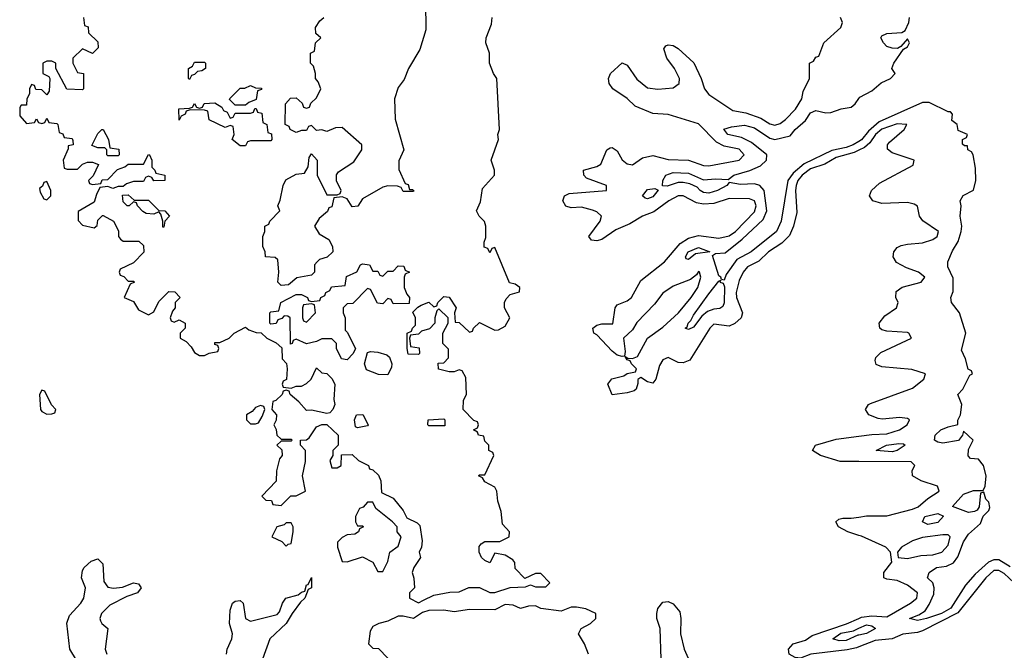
# Model space of a CAD drawing. Header units: inches. Extents: x 2601682 to 2755810, y 449311 to 584050.
# Tile 120 of 256: x 2666704 to 2670571, y 466025 to 468501. Entities that reach past the tile are written whole.
import ezdxf

# ---------------------------------------------------------------- set-up
doc = ezdxf.new("R2010")
doc.units = ezdxf.units.IN
doc.header["$MEASUREMENT"] = 0
doc.layers.add('C6466', color=7, linetype='Continuous')
doc.layers.add('C6476', color=7, linetype='Continuous')

msp = doc.modelspace()

# ---------------------------------------------------------------- linework, layer by layer
at = {"layer": 'C6466', "color": 2}
for points, elevation in [([(2668297.3, 468570), (2668298.8, 468461.2), (2668275.5, 468384.5), (2668231, 468310), (2668213.4, 468266.6), (2668190, 468235.3), (2668176, 468190), (2668178.8, 468110), (2668212, 467990), (2668192.7, 467947.3), (2668192.7, 467912.7), (2668218, 467858), (2668230, 467854), (2668234, 467834), (2668246, 467834), (2668251.1, 467828.9), (2668250, 467826), (2668210, 467826), (2668202, 467842), (2668188, 467848), (2668150, 467848.7), (2668130, 467844), (2668050, 467798), (2668031.3, 467768.7), (2668010, 467766), (2667990, 467798), (2667970, 467806), (2667938, 467802), (2667930, 467766), (2667918, 467762), (2667912.7, 467747.3), (2667879.6, 467720.4), (2667862, 467690), (2667879.6, 467659.6), (2667918, 467638), (2667932, 467610), (2667934, 467590), (2667911.6, 467568.4), (2667881, 467559), (2667872, 467550), (2667862, 467538), (2667862, 467510), (2667850, 467498), (2667792.7, 467487.3), (2667759.6, 467460.4), (2667730, 467458), (2667718, 467470), (2667722, 467510), (2667718, 467558), (2667707.3, 467567.3), (2667668.7, 467570), (2667668, 467590), (2667658, 467610), (2667658, 467650), (2667666, 467670), (2667666, 467690), (2667682, 467698), (2667686, 467710), (2667726, 467750), (2667718, 467770), (2667727.3, 467792.7), (2667738, 467850), (2667748.4, 467871.6), (2667790, 467894), (2667822, 467898), (2667836.4, 467923.6), (2667840.4, 467959.6), (2667850, 467974), (2667872, 467950), (2667872, 467890), (2667910, 467814), (2667950, 467814), (2667962, 467818), (2667966, 467830), (2667948.4, 467868.4), (2667948.4, 467891.6), (2667956.4, 467903.6), (2668016.5, 467943.5), (2668048, 467990), (2668048, 468010), (2667970, 468078), (2667943.6, 468076.4), (2667910, 468062), (2667890, 468068), (2667870, 468066), (2667850, 468086), (2667838, 468082), (2667830, 468066), (2667810, 468066), (2667790, 468058), (2667766, 468070), (2667762, 468082), (2667746, 468090), (2667748, 468170), (2667767.3, 468192.7), (2667790, 468194), (2667812.7, 468172.7), (2667818, 468158), (2667830, 468154), (2667842, 468158), (2667847.3, 468172.7), (2667870, 468194), (2667886, 468230), (2667876.4, 468256.4), (2667866, 468270), (2667866, 468290), (2667858, 468318), (2667846, 468330), (2667846, 468370), (2667862, 468378), (2667866, 468410), (2667886, 468430), (2667867.3, 468447.3), (2667866, 468470), (2667883.1, 468496.9), (2667898, 468510)], 10), ([(2666954, 468510), (2666958, 468478), (2666972.7, 468472.7), (2666974, 468450), (2667010, 468414), (2667012, 468390), (2666990, 468368), (2666950, 468386), (2666912, 468350), (2666912, 468330), (2666930, 468294), (2666954, 468290), (2666954, 468230), (2666950, 468226), (2666888.4, 468228.4), (2666846, 468310), (2666846, 468330), (2666830, 468338), (2666810, 468338), (2666794, 468330), (2666794, 468290), (2666818, 468278), (2666822, 468270), (2666819.6, 468220.4), (2666810, 468206), (2666790, 468226), (2666767.3, 468227.3), (2666762, 468242), (2666750, 468246), (2666742, 468230), (2666742, 468210), (2666732, 468190), (2666730, 468166), (2666710, 468166), (2666703.6, 468156.4), (2666703.6, 468123.6), (2666730, 468094), (2666762, 468098), (2666770, 468112), (2666778, 468098), (2666790, 468094), (2666802, 468098), (2666810, 468114), (2666818, 468098), (2666850, 468094), (2666854, 468090), (2666858, 468058), (2666872.7, 468052.7), (2666878, 468038), (2666910, 468034), (2666912.7, 468027.3), (2666914, 468010), (2666894, 468006), (2666894, 467994), (2666874, 467950), (2666878, 467918), (2666890, 467914), (2666930, 467914), (2666950, 467934), (2666970, 467942), (2666990, 467942), (2667012.7, 467932.7), (2666992.7, 467887.3), (2666974, 467870), (2666978, 467858), (2666990, 467854), (2667022, 467858), (2667027.3, 467872.7), (2667050, 467874), (2667087.3, 467912.7), (2667116.4, 467923.6), (2667130, 467934), (2667190, 467934), (2667208.9, 467971.1), (2667214, 467970), (2667222, 467950), (2667222, 467922), (2667234, 467910), (2667238, 467898), (2667274, 467890), (2667274, 467870), (2667230, 467868), (2667222, 467882), (2667210, 467886), (2667198, 467882), (2667190, 467866), (2667150, 467866), (2667123.6, 467856.4), (2667110, 467846), (2667090, 467846), (2667070, 467838), (2667050, 467846), (2667018, 467842), (2667004.7, 467815.3), (2666996, 467784), (2666932.7, 467747.3), (2666932.7, 467712.7), (2666950, 467694), (2666996.4, 467683.6), (2667007.3, 467692.7), (2667010, 467714), (2667028.4, 467731.6), (2667031.6, 467731.6), (2667072, 467710), (2667091.6, 467671.6), (2667092, 467650), (2667099.6, 467639.6), (2667110, 467632), (2667171.6, 467631.6), (2667190, 467614), (2667191.3, 467588.7), (2667150, 467546), (2667098, 467522), (2667094, 467510), (2667098, 467498), (2667112.7, 467492.7), (2667130, 467474), (2667150, 467474), (2667154, 467470), (2667138, 467462), (2667114, 467410), (2667150, 467394), (2667170, 467362), (2667210, 467342), (2667230, 467354), (2667250, 467394), (2667290, 467434), (2667312.7, 467432.7), (2667334, 467410), (2667314, 467390), (2667314, 467370), (2667303.6, 467356.4), (2667294, 467330), (2667298, 467318), (2667310, 467314), (2667330, 467322), (2667354, 467310), (2667354, 467290), (2667334, 467270), (2667334, 467250), (2667356.9, 467236.9), (2667376.9, 467216.9), (2667390, 467194), (2667410, 467182), (2667430, 467182), (2667448.4, 467191.6), (2667482, 467198), (2667486, 467210), (2667482, 467222), (2667470, 467226), (2667470, 467234), (2667490, 467234), (2667526, 467250), (2667546, 467270), (2667590, 467294), (2667603.6, 467283.6), (2667632.7, 467272.7), (2667651.6, 467271.6), (2667674, 467250), (2667711.6, 467231.6), (2667732.7, 467212.7), (2667734, 467170), (2667751.6, 467151.6), (2667754, 467130), (2667752, 467088), (2667738, 467082), (2667734, 467070), (2667738, 467058), (2667770, 467054), (2667790, 467062), (2667810, 467062), (2667830, 467072), (2667848, 467090), (2667870, 467134), (2667890, 467114), (2667910, 467112), (2667930, 467092), (2667941, 467070), (2667938, 467010), (2667942, 466990), (2667934, 466970), (2667922, 466958), (2667910, 466955.3), (2667850, 466968), (2667830, 466966), (2667800.4, 467000.4), (2667766, 467030), (2667762, 467042), (2667750, 467046), (2667738, 467042), (2667734, 467030), (2667710, 467006), (2667698, 467002), (2667694, 466970), (2667712, 466950), (2667711.6, 466928.4), (2667702, 466910), (2667711.6, 466891.6), (2667714, 466870), (2667730, 466854), (2667770, 466854), (2667774, 466850), (2667770, 466846), (2667730, 466846), (2667714, 466830), (2667732.7, 466812.7), (2667734, 466790), (2667723.6, 466776.4), (2667712, 466730), (2667711.3, 466688.7), (2667654, 466630), (2667670, 466614), (2667692.7, 466612.7), (2667698, 466598), (2667730, 466594), (2667768.4, 466631.6), (2667790, 466632), (2667826, 466650), (2667814, 466710), (2667826, 466766), (2667826, 466810), (2667806, 466830), (2667806, 466850), (2667830, 466852), (2667840.4, 466859.6), (2667870, 466902), (2667890, 466912), (2667910, 466912), (2667954, 466870), (2667954, 466830), (2667934, 466810), (2667934, 466790), (2667922, 466770), (2667930, 466742), (2667950, 466742), (2667966, 466750), (2667967.3, 466792.7), (2668010, 466794), (2668034, 466770), (2668074, 466750), (2668078, 466738), (2668090, 466734), (2668112.7, 466712.7), (2668122, 466690), (2668124.7, 466644.7), (2668170, 466622), (2668210, 466574), (2668224.7, 466544.7), (2668265.4, 466525.4), (2668274.8, 466514.8), (2668284.7, 466455.3), (2668282, 466430), (2668272, 466410), (2668278, 466390), (2668251.3, 466350), (2668244.7, 466330), (2668252, 466308), (2668254, 466270), (2668234, 466250), (2668234, 466230), (2668270, 466212), (2668290, 466222), (2668330, 466242), (2668392.7, 466252.7), (2668430, 466254), (2668468, 466272), (2668510, 466272), (2668550, 466252), (2668570, 466251.3), (2668630, 466272), (2668690, 466274), (2668710, 466282), (2668730, 466274), (2668770, 466274), (2668786, 466290), (2668750, 466326), (2668730, 466326), (2668687.3, 466307.3), (2668650, 466346), (2668648, 466370), (2668640.4, 466380.4), (2668610, 466399), (2668570, 466406), (2668550, 466368.7), (2668530, 466378), (2668518, 466390), (2668508, 466410), (2668508, 466432), (2668516.4, 466443.6), (2668530, 466452), (2668590, 466452), (2668626, 466470), (2668628, 466490), (2668600.4, 466520.4), (2668595.3, 466570), (2668582, 466610), (2668578, 466650), (2668570, 466666), (2668530, 466686), (2668522, 466702), (2668506, 466710), (2668510, 466714), (2668530, 466714), (2668566, 466790), (2668562, 466802), (2668546, 466810), (2668546, 466830), (2668530, 466846), (2668526, 466866), (2668506, 466870), (2668502, 466882), (2668486, 466890), (2668502, 466898), (2668506, 466910), (2668502, 466922), (2668487.3, 466927.3), (2668446, 466970), (2668447.3, 467007.3), (2668458, 467030), (2668456.4, 467096.4), (2668442, 467122), (2668430, 467126), (2668410, 467118), (2668390, 467118), (2668348.4, 467128.4), (2668347.3, 467152.7), (2668370, 467154), (2668387.3, 467172.7), (2668387.3, 467207.3), (2668366, 467230), (2668366, 467270), (2668386, 467310), (2668386, 467330), (2668350, 467366), (2668342, 467358), (2668334, 467330), (2668334, 467310), (2668312.7, 467287.3), (2668282, 467278), (2668270, 467266), (2668238, 467262), (2668234, 467250), (2668238, 467218), (2668272.7, 467212.7), (2668274, 467190), (2668270, 467186), (2668230, 467188), (2668226, 467210), (2668226, 467270), (2668242, 467278), (2668246, 467290), (2668258, 467302), (2668258, 467330), (2668248, 467352), (2668267.3, 467372.7), (2668280.4, 467379.6), (2668310, 467392), (2668330, 467374), (2668342, 467378), (2668346, 467390), (2668370, 467414), (2668390, 467412), (2668418, 467370), (2668412, 467350), (2668414, 467314), (2668430, 467312), (2668470, 467274), (2668482, 467278), (2668486, 467290), (2668510, 467312), (2668570, 467282), (2668583.6, 467283.6), (2668610, 467298), (2668628.7, 467330), (2668608, 467370), (2668608, 467390), (2668614.6, 467405.4), (2668630, 467422), (2668667.3, 467432.7), (2668668, 467450), (2668650, 467462), (2668628, 467468), (2668570, 467606), (2668558, 467602), (2668550, 467586), (2668542, 467602), (2668527.3, 467607.3), (2668527.3, 467627.3), (2668534.6, 467645.4), (2668534, 467690), (2668528.9, 467708.9), (2668508, 467730), (2668498, 467750), (2668513.6, 467786.4), (2668522, 467838), (2668568, 467890), (2668568, 467910), (2668555.3, 467950), (2668584, 468030), (2668582, 468050), (2668588.7, 468070), (2668577.2, 468270), (2668564, 468290), (2668548.7, 468330), (2668549, 468370), (2668534, 468410), (2668535.3, 468430), (2668557.2, 468482.8), (2668559, 468510)], 10), ([(2670000, 467988.5), (2669980.8, 467979.2), (2669910, 467959.8), (2669865.6, 467934.4), (2669810, 467915.3), (2669777.4, 467890), (2669760.2, 467870), (2669752.9, 467850), (2669750.3, 467830), (2669756.4, 467743.6), (2669743.1, 467690), (2669726.7, 467653.3), (2669696.9, 467623.1), (2669644.4, 467590), (2669607.1, 467552.9), (2669561.6, 467530), (2669545.3, 467510), (2669530, 467477.2), (2669518, 467430), (2669518.7, 467410), (2669543, 467350), (2669537.3, 467330), (2669511.8, 467308.2), (2669490, 467297.6), (2669430, 467305.1), (2669414.9, 467290), (2669335.2, 467164.7), (2669310, 467153.6), (2669290, 467154.5), (2669250, 467174.5), (2669230, 467166), (2669216.7, 467143.3), (2669202.8, 467090), (2669190, 467074), (2669170, 467079), (2669143.6, 467096.4), (2669132, 467088), (2669132, 467072), (2669124.7, 467050), (2669116.8, 467043.2), (2669090, 467036), (2669030, 467028.7), (2669014, 467070), (2669029.4, 467090.6), (2669077, 467103), (2669090, 467112), (2669122, 467118), (2669126, 467130), (2669106, 467150), (2669102, 467162), (2669090, 467166), (2669082, 467178), (2669092, 467172), (2669110, 467171.3), (2669130, 467178), (2669169.7, 467250.3), (2669230, 467294), (2669291.3, 467350), (2669341.3, 467410), (2669367, 467450), (2669379.3, 467490), (2669374, 467510), (2669370, 467512.3), (2669361.4, 467498.6), (2669338.5, 467481.5), (2669270, 467454.2), (2669230, 467427.6), (2669196.5, 467383.5), (2669128.1, 467311.9), (2669110, 467283.7), (2669074.8, 467250), (2669082, 467198), (2669079.6, 467180.4), (2669070, 467178), (2669050, 467184), (2669030, 467199), (2668970, 467264), (2668958, 467270), (2668955.3, 467290), (2668970, 467301), (2668990, 467306.8), (2669032.9, 467307.1), (2669042.7, 467370), (2669050, 467381), (2669090, 467397.6), (2669107, 467410), (2669142.6, 467477.4), (2669235.6, 467550), (2669298, 467622), (2669330, 467642.8), (2669370, 467654), (2669450, 467642.8), (2669490, 467652.8), (2669515.4, 467670), (2669590, 467746.4), (2669596, 467770), (2669590, 467789.2), (2669570, 467798), (2669490, 467799.1), (2669430, 467779.2), (2669390, 467776.5), (2669361.3, 467781.3), (2669310, 467809.6), (2669290, 467809.7), (2669253, 467790), (2669193.9, 467746.1), (2669150, 467729.6), (2669100.5, 467699.5), (2669044.5, 467675.5), (2668990, 467638), (2668970, 467632.7), (2668950, 467635.3), (2668939, 467650), (2668983.7, 467710), (2668989.3, 467730), (2668970, 467746.6), (2668953.1, 467753.1), (2668910, 467764.5), (2668870, 467762.7), (2668849.2, 467769.2), (2668837.2, 467790), (2668844, 467810), (2668862, 467818), (2669008, 467830), (2669008, 467850), (2668930, 467879), (2668919, 467890), (2668918, 467910), (2668970, 467924), (2668986.6, 467933.4), (2669009.5, 467990.5), (2669022.7, 467997.3), (2669030, 467998.8), (2669050, 467986), (2669070, 467951), (2669090, 467934.8), (2669110, 467931), (2669150, 467959.1), (2669190, 467968), (2669250, 467952.4), (2669330, 467949), (2669390, 467928.9), (2669410, 467927.2), (2669529, 467950), (2669549.3, 467970), (2669530, 467992.4), (2669470, 468004), (2669439.8, 468019.8), (2669370, 468092.1), (2669250, 468128.5), (2669190, 468132.9), (2669121.4, 468161.4), (2669090, 468191.6), (2669032.7, 468230), (2669019.3, 468250), (2669016, 468270), (2669024, 468290), (2669070, 468331), (2669090, 468322.8), (2669127.7, 468267.7), (2669170, 468234), (2669210, 468227.6), (2669270, 468233), (2669294, 468250), (2669295.1, 468270), (2669275.6, 468310), (2669245.6, 468350), (2669234, 468386), (2669241.5, 468398.5), (2669250, 468402.8), (2669270, 468399.1), (2669290, 468388.2), (2669351.9, 468331.9), (2669380.5, 468270), (2669393.4, 468230), (2669410, 468206.7), (2669504, 468144), (2669555.9, 468135.9), (2669615, 468115), (2669650, 468091.8), (2669670, 468086.7), (2669690, 468092.9), (2669711.2, 468108.8), (2669751.2, 468150), (2669775.1, 468190), (2669781.2, 468218.8), (2669806, 468270), (2669806, 468330), (2669822, 468338), (2669830, 468354), (2669842, 468358), (2669862, 468410), (2669928.7, 468470), (2669935.3, 468490), (2669928, 468510)], 6), ([(2670000, 468023.3), (2669977, 468010), (2669950, 467999.1), (2669893.2, 467986.8), (2669784.7, 467935.3), (2669741.8, 467898.2), (2669720.2, 467870), (2669694.3, 467710), (2669676.5, 467670), (2669577.1, 467590), (2669520.4, 467559.6), (2669479, 467501), (2669470, 467478), (2669460.4, 467480.4), (2669458, 467490), (2669450, 467495.3), (2669425.2, 467574.8), (2669436.4, 467583.6), (2669474.7, 467585.3), (2669541.1, 467638.9), (2669623.3, 467716.7), (2669638.3, 467750), (2669628, 467830), (2669610, 467849.6), (2669590, 467856.9), (2669534.2, 467854.2), (2669490, 467862), (2669481, 467850), (2669444, 467830), (2669410, 467820.5), (2669390, 467822.4), (2669376, 467830), (2669363.9, 467843.9), (2669336.3, 467856.3), (2669310, 467861.3), (2669290, 467861.3), (2669246.8, 467846.8), (2669228.4, 467848.4), (2669229.2, 467869.2), (2669240.9, 467890), (2669270, 467901.3), (2669330, 467898.7), (2669390, 467872), (2669436.2, 467876.2), (2669486, 467874), (2669509, 467890), (2669571.3, 467908.7), (2669613.1, 467926.9), (2669637.2, 467950), (2669638, 467970), (2669578.2, 468018.2), (2669538.4, 468038.4), (2669485.2, 468050), (2669469.3, 468070.7), (2669499.6, 468080.4), (2669550, 468086.7), (2669590, 468076.5), (2669650, 468035.8), (2669670, 468030.4), (2669730, 468044.7), (2669749, 468070), (2669790, 468104.9), (2669810, 468135.5), (2669830, 468144), (2669870, 468135.5), (2669890, 468136.3), (2669930, 468151.3), (2669970, 468157.3), (2669985.2, 468170), (2670000, 468191.9)], 2), ([(2670000, 466765.7), (2669925.7, 466765.7), (2669848.7, 466790), (2669817.2, 466810), (2669829, 466830), (2669910, 466854.3), (2670000, 466865.7)], 6), ([(2670000, 466475.9), (2669956, 466490), (2669919.3, 466510), (2669909.3, 466530), (2669920.5, 466539.5), (2669936.2, 466543.8), (2669970, 466543.6), (2670000, 466548.1)], 6), ([(2666948.5, 465950), (2666900.9, 466030), (2666888.7, 466131.3), (2666899, 466161), (2666943.6, 466210), (2666955.4, 466230), (2666961.7, 466270), (2666946, 466310), (2666950, 466338.8), (2666956.2, 466350), (2666984.6, 466375.4), (2667010, 466384), (2667030, 466364.7), (2667034.7, 466294.7), (2667050, 466273), (2667071.6, 466268.4), (2667107, 466273), (2667150.5, 466290.5), (2667170, 466286), (2667180.7, 466270), (2667166, 466250), (2667123.9, 466236.1), (2667058, 466202), (2667024.9, 466170), (2667018, 466150), (2667020.4, 466140.4), (2667026, 466130), (2667050.4, 466110), (2667039, 466030), (2667046.3, 466010)], 6), ([(2667516.4, 466010), (2667519.1, 466030), (2667536.3, 466070), (2667539.6, 466090), (2667527.8, 466130), (2667530, 466182), (2667539.3, 466210), (2667550, 466218), (2667570, 466220.7), (2667580.7, 466210), (2667590.5, 466150.5), (2667610, 466139.1), (2667714.7, 466165.3), (2667724.2, 466175.8), (2667736.2, 466210), (2667749.4, 466230), (2667796.9, 466243.1), (2667810, 466253.4), (2667823.1, 466256.9), (2667830, 466282), (2667836.4, 466283.6), (2667850, 466311.3), (2667850.3, 466270), (2667836.9, 466263.1), (2667824, 466230), (2667806.4, 466213.6), (2667774, 466170), (2667750.6, 466130), (2667686, 466070), (2667657, 465990)], 6), ([(2668938, 466010), (2668922, 466050), (2668898, 466090), (2668908.9, 466111.1), (2668946, 466130), (2668966, 466150), (2668966, 466170), (2668927.3, 466187.3), (2668890, 466194), (2668870, 466194), (2668830, 466179), (2668750, 466189.2), (2668730, 466199), (2668702, 466198), (2668670, 466189.2), (2668642, 466202), (2668610, 466205.2), (2668570, 466184.5), (2668470, 466185.2), (2668410, 466176), (2668370, 466182.7), (2668310, 466181.2), (2668286, 466174), (2668250.5, 466149.5), (2668210, 466159), (2668190, 466159), (2668150, 466139), (2668114, 466130), (2668090, 466118), (2668079.6, 466100.4), (2668074, 466050), (2668090, 466034), (2668112.7, 466032.7), (2668150, 465994)], 10), ([(2669222.9, 465990), (2669219.7, 466110), (2669206.6, 466150), (2669205.6, 466170), (2669210.6, 466189.4), (2669230, 466213.4), (2669250, 466216), (2669270, 466207.9), (2669295.9, 466175.9), (2669300.2, 466150), (2669299, 466090), (2669313.4, 466030), (2669339.1, 465970)], 6), ([(2670000, 466039.2), (2669990, 466035.3), (2669953.6, 466026.4), (2669810.3, 466009.7), (2669770, 465994.5), (2669750, 465996.2), (2669726, 466010), (2669722.7, 466030), (2669741.2, 466050), (2669790, 466065.3), (2669816.8, 466083.2), (2669951, 466129), (2670000, 466150.4)], 6), ([(2670000, 466084.8), (2669996, 466084), (2669950, 466063.5), (2669921.6, 466061.6), (2669898, 466070), (2669928.2, 466091.8), (2669978, 466102), (2670000, 466111.9)], 2)]:
    msp.add_lwpolyline(points, dxfattribs=dict(at, elevation=elevation))
for points, elevation in [([(2667370, 468266), (2667366, 468270), (2667366, 468310), (2667382, 468318), (2667390, 468334), (2667430, 468334), (2667434, 468330), (2667434, 468310), (2667419.6, 468300.4), (2667402, 468298), (2667390, 468286), (2667378, 468282)], 10), ([(2667550, 468166), (2667528, 468188), (2667528.4, 468191.6), (2667570, 468232), (2667587.3, 468232.7), (2667610, 468242), (2667630, 468234), (2667652.7, 468232.7), (2667652.7, 468227.3), (2667638, 468222), (2667632.7, 468187.3), (2667603.6, 468176.4), (2667590, 468166)], 10), ([(2667530, 468114), (2667542, 468118), (2667550, 468134), (2667610, 468134), (2667622, 468138), (2667627.3, 468152.7), (2667632.7, 468152.7), (2667638, 468138), (2667654, 468134), (2667658, 468098), (2667674, 468090), (2667678, 468058), (2667692.7, 468052.7), (2667694, 468030), (2667690, 468026), (2667610, 468026), (2667598, 468022), (2667590, 468006), (2667570, 468006), (2667538, 468030), (2667546, 468050), (2667542, 468082), (2667530, 468086), (2667510, 468078), (2667447.3, 468107.3), (2667442, 468142), (2667430, 468146), (2667372.7, 468147.3), (2667358, 468142), (2667354, 468130), (2667338, 468122), (2667330, 468106), (2667328.4, 468151.6), (2667370, 468154), (2667382, 468158), (2667390, 468172), (2667398, 468158), (2667410, 468154), (2667422, 468158), (2667428.4, 468171.6), (2667470, 468174), (2667498, 468158), (2667504.7, 468144.7), (2667518, 468138)], 10), ([(2667050, 467966), (2667046, 467970), (2667046, 467990), (2667038, 467998), (2667010, 467998), (2666987.3, 468007.3), (2667010, 468054), (2667026, 468070), (2667032, 468070), (2667052, 468030), (2667058, 467998), (2667092.7, 467992.7), (2667094, 467970), (2667090, 467966)], 10), ([(2666810, 467866), (2666798, 467862), (2666792.7, 467847.3), (2666782, 467838), (2666783.6, 467823.6), (2666798, 467798), (2666810, 467794), (2666826, 467810), (2666826, 467830)], 10), ([(2669170, 467798), (2669160.1, 467800.1), (2669149.2, 467810), (2669170, 467834.4), (2669198, 467838), (2669211.6, 467831.6), (2669190, 467805.6)], 2), ([(2667266, 467686), (2667266, 467710), (2667258, 467738), (2667250, 467746), (2667230, 467738), (2667200.4, 467740.4), (2667187.3, 467747.3), (2667166, 467770), (2667162, 467782), (2667150, 467786), (2667134, 467770), (2667126, 467770), (2667110, 467786), (2667108, 467812), (2667130, 467814), (2667152.7, 467792.7), (2667210, 467792), (2667250, 467752), (2667274, 467750), (2667292, 467730), (2667274, 467710), (2667270, 467686)], 10), ([(2669330, 467559.3), (2669321.5, 467561.5), (2669319.3, 467570), (2669329.6, 467590), (2669370, 467606), (2669414, 467590), (2669358.5, 467581.5)], 2), ([(2668090, 467514), (2668110, 467514), (2668118, 467498), (2668130, 467494), (2668150, 467514), (2668170, 467514), (2668190, 467534), (2668212.7, 467532.7), (2668218, 467518), (2668234, 467510), (2668218, 467502), (2668214, 467490), (2668214, 467450), (2668223.6, 467423.6), (2668234, 467410), (2668232.7, 467387.3), (2668170, 467386), (2668162, 467402), (2668150, 467406), (2668130, 467386), (2668108.4, 467388.4), (2668082, 467442), (2668070, 467446), (2668012.7, 467387.3), (2667990, 467386), (2667974, 467370), (2667974, 467350), (2667982, 467330), (2667982, 467282), (2667990, 467274), (2668022, 467210), (2668014, 467190), (2667990, 467166), (2667968, 467170), (2667948, 467210), (2667948, 467230), (2667930, 467248), (2667890, 467248), (2667870, 467238), (2667830, 467228.7), (2667790, 467246), (2667778, 467242), (2667774, 467230), (2667767.3, 467227.3), (2667766, 467330), (2667756.4, 467336.4), (2667742, 467338), (2667732.7, 467327.3), (2667718, 467322), (2667711.6, 467308.4), (2667690, 467306), (2667686, 467310), (2667686, 467350), (2667690, 467354), (2667722, 467358), (2667728.9, 467391.1), (2667790, 467422), (2667810, 467422), (2667834, 467410), (2667838, 467398), (2667850, 467394), (2667882, 467398), (2667886, 467410), (2667902, 467418), (2667906, 467430), (2667922, 467438), (2667928.4, 467451.6), (2667982, 467458), (2667987.3, 467492.7), (2668028.4, 467511.6), (2668042, 467538), (2668050, 467542), (2668078, 467538)], 10), ([(2669330, 467284), (2669318, 467290), (2669325.2, 467294.8), (2669329.3, 467310), (2669340.2, 467319.8), (2669350, 467341), (2669410, 467424.9), (2669450, 467474), (2669458, 467478), (2669454, 467470), (2669466.4, 467466.4), (2669471.6, 467451.6), (2669470.3, 467389.7), (2669465.5, 467374.5), (2669453.4, 467366.6), (2669430, 467364.2), (2669404.9, 467355.1), (2669383.4, 467336.6), (2669350, 467294)], 2), ([(2667850, 467386), (2667818, 467382), (2667814, 467370), (2667814, 467330), (2667818, 467318), (2667830, 467314), (2667866, 467350), (2667862, 467382)], 10), ([(2668150, 467106), (2668112.7, 467107.3), (2668066, 467126), (2668058, 467150), (2668070, 467194), (2668082, 467198), (2668110, 467196), (2668145.4, 467185.4), (2668156, 467176), (2668164.7, 467150), (2668163.6, 467136.4)], 10), ([(2666790, 467046), (2666782, 467030), (2666784.7, 466970), (2666790, 466962), (2666810, 466952), (2666830, 466954), (2666842, 466958), (2666846, 466970), (2666828.4, 466988.4), (2666802, 467042)], 10), ([(2667650, 466986), (2667630, 466978), (2667616.9, 466963.1), (2667594, 466950), (2667594, 466930), (2667610, 466914), (2667630, 466914), (2667642, 466918), (2667656.4, 466943.6), (2667666, 466970), (2667662, 466982)], 10), ([(2668030, 466898), (2668022, 466902), (2668018, 466930), (2668026, 466950), (2668051.1, 466951.1), (2668072, 466910), (2668070, 466906)], 10), ([(2668310, 466906), (2668306, 466910), (2668308, 466930), (2668370, 466934), (2668374, 466930), (2668374, 466906), (2668370, 466906)], 10), ([(2668090, 466606), (2668070, 466606), (2668052.7, 466587.3), (2668038, 466582), (2668022, 466550), (2668022, 466530), (2668030, 466514), (2668050, 466514), (2668054, 466510), (2668038, 466502), (2668034, 466490), (2668019.6, 466480.4), (2667990, 466478), (2667970, 466468), (2667952, 466450), (2667952, 466430), (2667970, 466374), (2667990, 466372), (2668050, 466392), (2668091.1, 466371.1), (2668110, 466334), (2668130, 466334), (2668150, 466374), (2668158, 466410), (2668190, 466434), (2668202, 466470), (2668186, 466490), (2668186, 466510), (2668168, 466530), (2668102, 466582)], 10), ([(2667770, 466526), (2667750, 466526), (2667742, 466518), (2667714, 466510), (2667694, 466470), (2667732.7, 466452.7), (2667750, 466434), (2667758, 466442), (2667770, 466444.7), (2667778, 466490), (2667778, 466510)], 10)]:
    msp.add_lwpolyline(points, close=True, dxfattribs=dict(at, elevation=elevation))
at = {"layer": 'C6476', "color": 2}
for points, elevation in [([(2670000, 468191.9), (2670003.3, 468196.7), (2670050, 468221.6), (2670087.3, 468252.7), (2670124, 468270), (2670142, 468290), (2670129.2, 468310), (2670137.2, 468330), (2670175.3, 468384.7), (2670190, 468394), (2670198, 468410), (2670190, 468426), (2670164.7, 468395.3), (2670152, 468388), (2670131, 468389), (2670110, 468396), (2670096, 468410), (2670086, 468430), (2670090, 468438), (2670110, 468446.8), (2670169, 468451), (2670182, 468458), (2670195.3, 468490), (2670198, 468510)], 2), ([(2670593.3, 466353.3), (2670550, 466379.8), (2670530, 466380.8), (2670509.3, 466370.7), (2670455.9, 466324.1), (2670418.8, 466281.2), (2670360.3, 466190), (2670323.8, 466170), (2670264.7, 466150), (2670230, 466141.6), (2670199, 466150), (2670235.5, 466164.5), (2670259.5, 466180.5), (2670275.8, 466204.2), (2670294.1, 466245.9), (2670295.6, 466270), (2670289.6, 466289.6), (2670269.5, 466310), (2670275.1, 466330), (2670304, 466350), (2670344.4, 466355.6), (2670371.3, 466368.7), (2670388.5, 466391.6), (2670410, 466450.6), (2670430, 466480.7), (2670477, 466523), (2670488.4, 466551.6), (2670510, 466574), (2670514, 466586), (2670510, 466606), (2670498, 466618), (2670490, 466646), (2670478, 466642), (2670472, 466588), (2670464.7, 466575.3), (2670454, 466570), (2670430, 466566.6), (2670368, 466590), (2670410, 466638), (2670450, 466652), (2670487.3, 466652.7), (2670495.3, 466670), (2670499, 466710), (2670489, 466750), (2670470, 466775.3), (2670438, 466778), (2670428.7, 466788.7), (2670430, 466814), (2670448, 466850), (2670410, 466886), (2670406, 466870), (2670390.6, 466849.4), (2670330, 466838.4), (2670310, 466842), (2670297.2, 466850), (2670299, 466870), (2670322, 466890), (2670350, 466902), (2670388.9, 466911.1), (2670388.9, 466928.9), (2670399.3, 466950), (2670404, 466990), (2670388.7, 467030), (2670408, 467050), (2670435.3, 467104.7), (2670446, 467110), (2670442, 467122), (2670428.7, 467128.7), (2670419, 467170), (2670403.1, 467203.1), (2670419.3, 467270), (2670395.1, 467350), (2670364, 467390), (2670361.2, 467410), (2670370, 467434), (2670370, 467486), (2670349.2, 467530), (2670349, 467550), (2670366.8, 467593.2), (2670389.6, 467630.4), (2670401.6, 467670), (2670404.5, 467690), (2670397.2, 467730), (2670402, 467770), (2670398, 467790), (2670408.9, 467811.1), (2670450, 467831.3), (2670459.3, 467870), (2670457.5, 467917.5), (2670448.7, 467970), (2670442, 467982), (2670428, 467990), (2670426, 468006), (2670414, 468006), (2670407.3, 468012.7), (2670406, 468030), (2670422, 468038), (2670426, 468050), (2670390, 468066), (2670386, 468090), (2670365.2, 468105.2), (2670368, 468130), (2670359, 468139), (2670350, 468139), (2670275.3, 468175.3), (2670250, 468176.1), (2670079.8, 468100.2), (2670037, 468063), (2670010.6, 468029.4), (2670000, 468023.3)], 2), ([(2670000, 466865.7), (2670050, 466872), (2670110, 466874.6), (2670159.5, 466890), (2670189.5, 466910), (2670198, 466930), (2670190, 466934.7), (2670159.2, 466939.2), (2670092.9, 466932.9), (2670075.4, 466935.4), (2670039.3, 466950), (2670025.2, 466970), (2670037.2, 466990), (2670045.9, 466994.1), (2670210, 467053.7), (2670254.5, 467090), (2670261.2, 467110), (2670207.2, 467127.2), (2670090, 467137.4), (2670067.1, 467147.1), (2670063.3, 467163.3), (2670065.6, 467174.4), (2670085.6, 467194.4), (2670206, 467250), (2670196, 467270), (2670190, 467272.4), (2670110, 467277.4), (2670090, 467283.6), (2670082, 467290), (2670078.7, 467310), (2670101.1, 467338.9), (2670147, 467370), (2670153.6, 467390), (2670144.5, 467410), (2670146.7, 467433.3), (2670170, 467450.4), (2670244, 467470), (2670259.3, 467490), (2670233.2, 467510), (2670186.5, 467526.5), (2670147.6, 467547.6), (2670134.7, 467570), (2670136.9, 467590), (2670150, 467606), (2670165.9, 467614.1), (2670190, 467620.3), (2670250, 467624.6), (2670290, 467637.6), (2670307, 467650), (2670311.8, 467670), (2670250.8, 467710.8), (2670238, 467730), (2670230, 467769), (2670217.3, 467777.2), (2670190, 467783), (2670090, 467779.7), (2670054, 467790), (2670040.9, 467810), (2670049.4, 467830), (2670081.3, 467858.7), (2670212.7, 467930), (2670217.2, 467950), (2670130, 467978.4), (2670112.3, 467992.3), (2670112, 468010), (2670119.3, 468020.7), (2670177.2, 468070), (2670188, 468090), (2670150, 468092.1), (2670090, 468071.6), (2670064.9, 468050), (2670042.7, 468017.3), (2670021.2, 467998.8), (2670000, 467988.5)], 6), ([(2670000, 466548.1), (2670030, 466552.6), (2670110, 466552.4), (2670210, 466578.5), (2670232.1, 466587.9), (2670270, 466621.3), (2670315.1, 466650), (2670309, 466670), (2670244, 466690), (2670209.7, 466709.7), (2670209.5, 466730.5), (2670219, 466750), (2670205.6, 466765.6), (2670000, 466765.7)], 6), ([(2670000, 466150.4), (2670010, 466154.7), (2670050, 466160.2), (2670110, 466156), (2670202, 466210), (2670227, 466230), (2670229.4, 466250), (2670190, 466280.7), (2670150, 466299.3), (2670110, 466304), (2670098, 466310), (2670098, 466330), (2670128.9, 466371.1), (2670124, 466410), (2670106, 466430), (2670010, 466472.7), (2670000, 466475.9)], 6), ([(2670609.7, 466290), (2670570, 466326.3), (2670550, 466338.3), (2670530, 466338.3), (2670498, 466310), (2670387.8, 466172.2), (2670250, 466101.4), (2670230, 466094.8), (2670171.7, 466088.3), (2670130, 466069.6), (2670063.9, 466063.9), (2670000, 466039.2)], 6), ([(2670000, 466111.9), (2670030, 466125.3), (2670050, 466121.6), (2670064.9, 466110), (2670030, 466091.6), (2670000, 466084.8)], 2)]:
    msp.add_lwpolyline(points, dxfattribs=dict(at, elevation=elevation))
for points, elevation in [([(2670130, 466804.7), (2670068, 466810), (2670108, 466830), (2670157.1, 466837.1), (2670175.3, 466835.3), (2670182, 466830), (2670150, 466809.7)], 2), ([(2670270, 466519.3), (2670249.2, 466530), (2670259, 466550), (2670310, 466562), (2670331.6, 466551.6), (2670310, 466527.3)], 2), ([(2670350, 466478.4), (2670330, 466478.3), (2670250, 466468), (2670210, 466455.1), (2670166.8, 466430), (2670151, 466410), (2670154, 466390), (2670190, 466384.9), (2670243, 466397), (2670290, 466400.3), (2670326, 466410), (2670350, 466437.3), (2670358.4, 466470)], 6)]:
    msp.add_lwpolyline(points, close=True, dxfattribs=dict(at, elevation=elevation))

doc.saveas('drawing.dxf')
